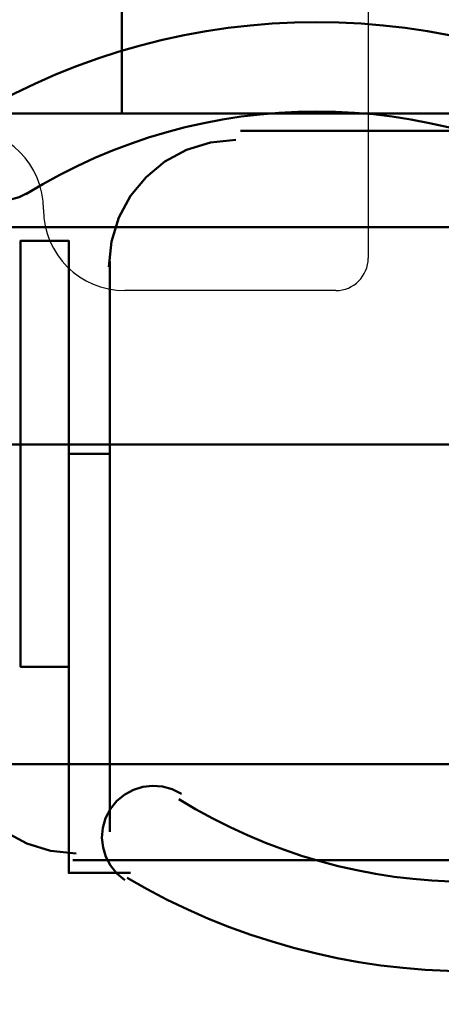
# Model space of a CAD drawing. Header units: metres. Extents: x -1 to 430, y -6 to 31.
# Tile 120 of 169: x 419.104 to 419.364, y 14.771 to 15.377. Entities that reach past the tile are written whole.
import ezdxf

# ---------------------------------------------------------------- set-up
doc = ezdxf.new("R2010")
doc.units = ezdxf.units.M
doc.linetypes.add('CONTINUA', pattern=[0])
for name, color, linetype, lineweight in [('P1 MOBLES', 7, 'CONTINUA', 25), ('P2 MOBLES 2D', 7, 'CONTINUA', 25), ('P4 MOBLES', 7, 'CONTINUA', 25), ('P5 MOBLES', 7, 'CONTINUA', 25), ('PA MOBLES', 7, 'CONTINUA', 25)]:
    doc.layers.add(name, color=color, linetype=linetype, lineweight=lineweight)

# ---------------------------------------------------------------- blocks, each defined once
blk = doc.blocks.new('OBJETO_COMPLEJO_1')
at = {"layer": 'P1 MOBLES', "color": 202, "linetype": 'CONTINUA', "lineweight": 50, "transparency": 33554687}
blk.add_line((419.42856, 14.85929), (419.13647, 14.85929), dxfattribs=at)
for points in [[(419.07435, 15.3238), (419.06942, 15.31973), (419.06552, 15.31492), (419.06267, 15.30953), (419.06091, 15.30373), (419.06027, 15.29771), (419.0608, 15.29164), (419.06252, 15.28568), (419.06547, 15.28002), (419.06949, 15.27505), (419.07426, 15.2711), (419.07963, 15.26819), (419.0854, 15.26638), (419.09141, 15.26568), (419.09749, 15.26614), (419.10347, 15.2678), (419.10916, 15.2707)], [(419.06028, 14.94184), (419.06187, 14.92606), (419.06643, 14.91136), (419.07365, 14.89805), (419.08321, 14.88646), (419.0948, 14.8769), (419.10811, 14.86968), (419.12281, 14.86512), (419.13859, 14.86353)]]:
    blk.add_lwpolyline(points, dxfattribs=at)
blk.add_lwpolyline([(418.59886, 14.11849), (419.99666, 14.11849), (419.99666, 14.91856), (418.59886, 14.91856), (418.59886, 14.11849)], close=True, dxfattribs=at)
for centre, radius, start, end in [((419.28683, 14.95905), 0.41668, 59.57412, 120.44483), ((419.28683, 14.98022), 0.34049, 58.25817, 121.76464)]:
    blk.add_arc(centre, radius, start, end, dxfattribs=at)
blk = doc.blocks.new('OBJETO_COMPLEJO_64')
at = {"layer": 'P2 MOBLES 2D', "color": 202, "linetype": 'CONTINUA', "lineweight": 50, "transparency": 33554687}
blk.add_lwpolyline([(419.8983, 15.11556), (418.49712, 15.11556), (418.49712, 14.31549), (419.8983, 14.31549), (419.8983, 15.11556)], close=True, dxfattribs=at)
blk = doc.blocks.new('OBJETO_COMPLEJO_65')
at = {"layer": 'P2 MOBLES 2D', "color": 202, "linetype": 'CONTINUA', "lineweight": 50, "transparency": 33554687}
blk.add_lwpolyline([(419.8983, 15.11556), (418.49712, 15.11556), (418.49712, 15.91563), (419.8983, 15.91563), (419.8983, 15.11556)], close=True, dxfattribs=at)
blk = doc.blocks.new('OBJETO_COMPLEJO_112')
at = {"layer": 'P4 MOBLES', "color": 202, "linetype": 'CONTINUA', "lineweight": 50, "transparency": 33554687}
blk.add_lwpolyline([(420.56787, 16.11953), (419.16669, 16.11953), (419.16669, 15.31946), (420.56787, 15.31946), (420.56787, 16.11953)], close=True, dxfattribs=at)
blk = doc.blocks.new('OBJETO_COMPLEJO_116')
at = {"layer": 'P4 MOBLES', "color": 202, "linetype": 'CONTINUA', "lineweight": 50, "transparency": 33554687}
blk.add_lwpolyline([(419.16669, 16.11953), (417.76552, 16.11953), (417.76552, 15.31946), (419.16669, 15.31946), (419.16669, 16.11953)], close=True, dxfattribs=at)
blk = doc.blocks.new('OBJETO_COMPLEJO_171')
at = {"layer": 'P5 MOBLES', "color": 202, "linetype": 'CONTINUA', "lineweight": 50, "transparency": 33554687}
for p, q in [((419.53187, 15.30872), (419.23978, 15.30872)), ((419.15935, 15.22829), (419.15935, 14.87694)), ((419.13395, 15.10977), (419.15935, 15.10977))]:
    blk.add_line(p, q, dxfattribs=at)
blk.add_lwpolyline([(420.08642, 16.04953), (418.68524, 16.04953), (418.68524, 15.24946), (420.08642, 15.24946), (420.08642, 16.04953)], close=True, dxfattribs=at)
for points in [[(419.15871, 15.22488), (419.1603, 15.24067), (419.16486, 15.25537), (419.17208, 15.26867), (419.18165, 15.28026), (419.19324, 15.28982), (419.20654, 15.29704), (419.22124, 15.30161), (419.23702, 15.3032)], [(419.13395, 14.97854), (419.10432, 14.97854), (419.10432, 15.24099), (419.13395, 15.24099), (419.13395, 14.85154), (419.17205, 14.85154)], [(419.16855, 14.84714), (419.16362, 14.85121), (419.15972, 14.85602), (419.15687, 14.86142), (419.15511, 14.86721), (419.15447, 14.87323), (419.155, 14.8793), (419.15672, 14.88526), (419.15967, 14.89092), (419.16369, 14.89589), (419.16846, 14.89984), (419.17382, 14.90275), (419.1796, 14.90457), (419.18561, 14.90526), (419.19169, 14.9048), (419.19766, 14.90314), (419.20336, 14.90024)]]:
    blk.add_lwpolyline(points, dxfattribs=at)
for centre, radius, start, end in [((419.38104, 15.1865), 0.34049, 238.23508, 301.7419), ((419.38104, 15.20766), 0.41667, 239.55422, 300.42617)]:
    blk.add_arc(centre, radius, start, end, dxfattribs=at)

msp = doc.modelspace()

# ---------------------------------------------------------------- linework, layer by layer
at = {"layer": 'PA MOBLES', "color": 180, "transparency": 33554687}
for p, q in [((419.31847, 15.64033), (419.31847, 15.23033)), ((419.29847, 15.21033), (419.16847, 15.21033))]:
    msp.add_line(p, q, dxfattribs=at)
for centre, radius, start, end in [((419.06847, 15.26033), 0.05, 0, 90), ((419.16847, 15.26033), 0.05, 180, 270), ((419.29847, 15.23033), 0.02, 270, 0)]:
    msp.add_arc(centre, radius, start, end, dxfattribs=at)

# ---------------------------------------------------------------- block references
at = {"layer": 'P1 MOBLES', "color": 202, "linetype": 'CONTINUA', "lineweight": 50, "transparency": 33554687}
msp.add_blockref('OBJETO_COMPLEJO_1', (0, 0), dxfattribs=at)
at = {"layer": 'P2 MOBLES 2D', "color": 202, "linetype": 'CONTINUA', "lineweight": 50, "transparency": 33554687}
for name in ['OBJETO_COMPLEJO_65', 'OBJETO_COMPLEJO_64']:
    msp.add_blockref(name, (0, 0), dxfattribs=at)
at = {"layer": 'P4 MOBLES', "color": 202, "linetype": 'CONTINUA', "lineweight": 50, "transparency": 33554687}
for name in ['OBJETO_COMPLEJO_116', 'OBJETO_COMPLEJO_112']:
    msp.add_blockref(name, (0, 0), dxfattribs=at)
at = {"layer": 'P5 MOBLES', "color": 202, "linetype": 'CONTINUA', "lineweight": 50, "transparency": 33554687}
msp.add_blockref('OBJETO_COMPLEJO_171', (0, 0), dxfattribs=at)

doc.saveas('drawing.dxf')
